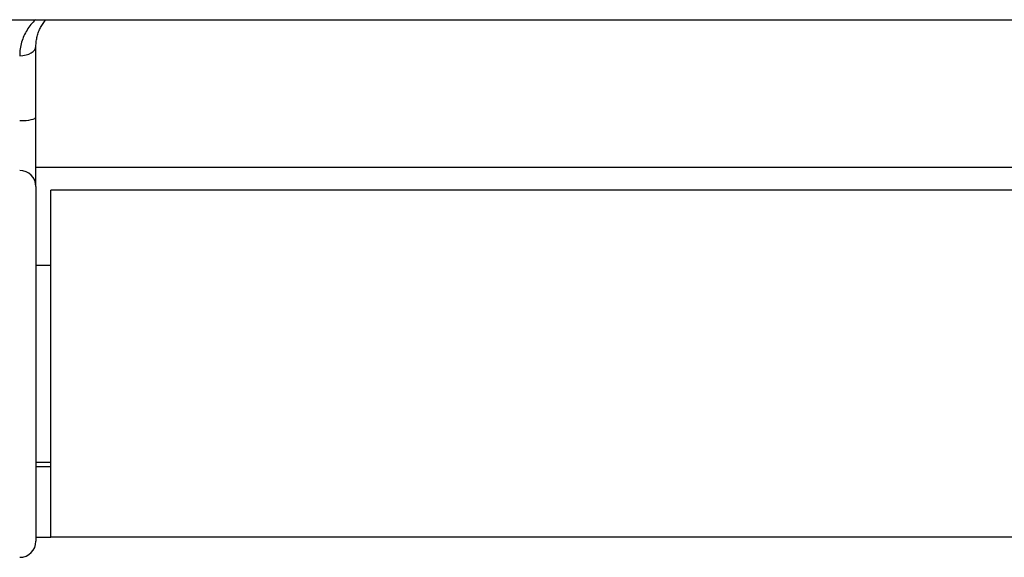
# Model space of a CAD drawing. Header units: inches. Extents: x 15 to 513, y 46 to 241.
# Tile 161 of 256: x 118.341 to 119.294, y 131.14 to 131.661. Entities that reach past the tile are written whole.
import ezdxf

# ---------------------------------------------------------------- set-up
doc = ezdxf.new("R2010")
doc.units = ezdxf.units.IN
doc.header["$MEASUREMENT"] = 0
doc.layers.add('Visible Edges(ANSI)', color=7, linetype='Continuous', lineweight=25)
doc.layers.add('Visible Tangent Edges(ANSI)', color=7, linetype='Continuous', lineweight=25)

msp = doc.modelspace()

# ---------------------------------------------------------------- linework, layer by layer
at = {"layer": 'Visible Edges(ANSI)'}
for p, q in [((118.2391, 131.66104), (119.73516, 131.66104)), ((118.35721, 131.56682), (118.35721, 131.63527)), ((118.35721, 131.49933), (118.35721, 131.56682)), ((119.61705, 131.51781), (118.35721, 131.51781)), ((118.35721, 131.49933), (118.35721, 131.15606)), ((118.37163, 131.15981), (118.37163, 131.49581)), ((119.60263, 131.49581), (118.37163, 131.49581)), ((118.35721, 131.42329), (118.37163, 131.42329)), ((118.35721, 131.23234), (118.37163, 131.23234)), ((118.37163, 131.22781), (118.35721, 131.22781)), ((118.35721, 131.15981), (118.37163, 131.15981)), ((119.60263, 131.15981), (118.37163, 131.15981))]:
    msp.add_line(p, q, dxfattribs=at)
at = {"layer": 'Visible Edges(ANSI)', "flags": 128}
msp.add_lwpolyline([(118.35721, 131.63527), (118.35723, 131.63651), (118.35728, 131.63774), (118.35738, 131.63896), (118.35751, 131.64017), (118.35768, 131.64137), (118.35789, 131.64256), (118.35813, 131.64373), (118.3584, 131.64489), (118.35871, 131.64603), (118.35905, 131.64716), (118.35941, 131.64827), (118.35981, 131.64936), (118.36024, 131.65043), (118.3607, 131.65149), (118.36118, 131.65253), (118.3617, 131.65355), (118.36224, 131.65455), (118.36281, 131.65553), (118.36341, 131.6565), (118.36404, 131.65745), (118.36469, 131.65837), (118.36538, 131.65928), (118.36608, 131.66017), (118.36682, 131.66104)], dxfattribs=at)
at = {"layer": 'Visible Edges(ANSI)'}
msp.add_arc((118.34146, 131.15606), 0.01575, 270, 0, dxfattribs=at)
at = {"layer": 'Visible Tangent Edges(ANSI)', "flags": 128}
msp.add_lwpolyline([(118.35667, 131.66104), (118.35551, 131.65989), (118.3544, 131.65871), (118.35332, 131.6575), (118.35228, 131.65626), (118.35129, 131.65499), (118.35035, 131.6537), (118.34944, 131.65238), (118.34858, 131.65103), (118.34777, 131.64966), (118.347, 131.64825), (118.34627, 131.64683), (118.3456, 131.64537), (118.34496, 131.64389), (118.34438, 131.64239), (118.34385, 131.64086), (118.34336, 131.6393), (118.34293, 131.63772), (118.34255, 131.63612), (118.34222, 131.6345), (118.34195, 131.63285), (118.34174, 131.63119), (118.34158, 131.62952), (118.34149, 131.62783), (118.34146, 131.62612)], dxfattribs=at)
at = {"layer": 'Visible Tangent Edges(ANSI)'}
for centre, ratio, start_param, end_param in [((118.34146, 131.63527), 0.580671, 4.712389, 6.283185), ((118.34146, 131.56682), 0.225879, 4.712389, 6.283185), ((118.34146, 131.49933), 0.998608, 0, 1.570796)]:
    msp.add_ellipse(centre, major_axis=(0.01575, 0), ratio=ratio, start_param=start_param, end_param=end_param, dxfattribs=at)

doc.saveas('drawing.dxf')
